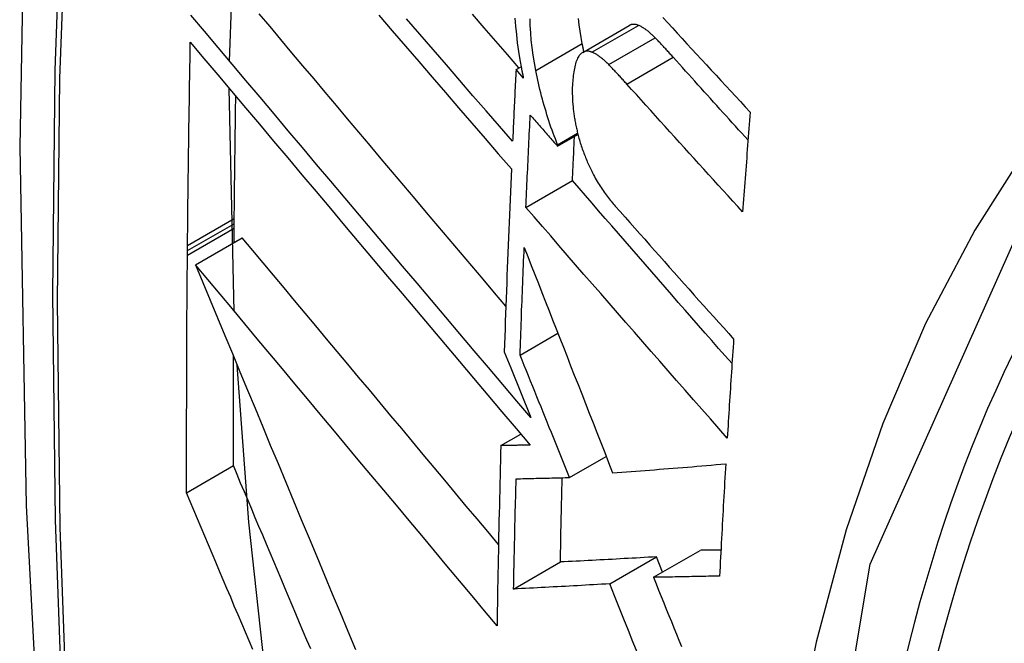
# Model space of a CAD drawing. Header units: inches. Extents: x 25 to 686, y 75 to 315.
# Tile 250 of 256: x 633.8023 to 633.9265, y 279.8265 to 279.905. Entities that reach past the tile are written whole.
import ezdxf

# ---------------------------------------------------------------- set-up
doc = ezdxf.new("R2010")
doc.units = ezdxf.units.IN
doc.header["$MEASUREMENT"] = 0
doc.layers.add('Visible Edges(ANSI)', color=7, linetype='Continuous', lineweight=25)
doc.layers.add('Visible Tangent Edges(ANSI)', color=7, linetype='Continuous', lineweight=25)

msp = doc.modelspace()

# ---------------------------------------------------------------- linework, layer by layer
at = {"layer": 'Visible Edges(ANSI)'}
for p, q in [((633.82878, 279.89984), (633.82972, 279.92654)), ((633.87333, 279.90092), (633.87919, 279.90431)), ((633.86491, 279.89875), (633.86555, 279.89912)), ((633.86584, 279.89769), (633.86491, 279.89875)), ((633.82938, 279.86829), (633.82875, 279.89637)), ((633.87014, 279.8891), (633.87272, 279.89059)), ((633.87015, 279.88928), (633.87268, 279.89074)), ((633.87014, 279.8891), (633.87015, 279.88928)), ((633.86616, 279.88139), (633.87203, 279.88478)), ((633.82937, 279.87934), (633.82938, 279.88)), ((633.82937, 279.87878), (633.82937, 279.87934)), ((633.82935, 279.87694), (633.82937, 279.87878)), ((633.82347, 279.87594), (633.82348, 279.8766)), ((633.8245, 279.87414), (633.83039, 279.87755)), ((633.82347, 279.87537), (633.82347, 279.87594)), ((633.86542, 279.86278), (633.87019, 279.86553)), ((633.86342, 279.86319), (633.86425, 279.86116)), ((633.86425, 279.86116), (633.86679, 279.8549)), ((633.863, 279.85137), (633.86552, 279.85283)), ((633.87167, 279.84736), (633.87628, 279.85002)), ((633.82336, 279.84544), (633.82926, 279.84885)), ((633.88224, 279.83478), (633.88813, 279.83817)), ((633.87673, 279.83396), (633.88262, 279.83736)), ((633.88339, 279.83544), (633.88262, 279.83736)), ((633.86461, 279.8333), (633.8705, 279.83671))]:
    msp.add_line(p, q, dxfattribs=at)
at = {"layer": 'Visible Edges(ANSI)', "flags": 128}
for points in [[(633.85635, 280.22117), (633.84351, 280.18311), (633.83245, 280.14393), (633.82315, 280.1037), (633.81559, 280.06248), (633.80975, 280.02034), (633.8056, 279.97734), (633.80313, 279.93355), (633.80231, 279.88902), (633.80312, 279.84382), (633.80555, 279.79801), (633.80957, 279.75166), (633.81517, 279.70482), (633.82232, 279.65757), (633.831, 279.60998), (633.84119, 279.5621), (633.85286, 279.51401)], [(633.86679, 279.8549), (633.86501, 279.85699), (633.86323, 279.85909), (633.86144, 279.8612), (633.85965, 279.86331), (633.85784, 279.86544), (633.85604, 279.86757), (633.85423, 279.8697), (633.85242, 279.87184), (633.85061, 279.87398), (633.8488, 279.87612), (633.84698, 279.87826), (633.84517, 279.8804), (633.84337, 279.88254), (633.84156, 279.88468), (633.83976, 279.88681), (633.83797, 279.88894), (633.83618, 279.89106), (633.83439, 279.89317), (633.83262, 279.89528), (633.83085, 279.89737), (633.8291, 279.89946), (633.82735, 279.90153), (633.82562, 279.90358), (633.8239, 279.90563)], [(633.86362, 279.86896), (633.8622, 279.87064), (633.86077, 279.87233), (633.85935, 279.87401), (633.85792, 279.8757), (633.85649, 279.87739), (633.85506, 279.87908), (633.85363, 279.88077), (633.8522, 279.88246), (633.85077, 279.88415), (633.84934, 279.88584), (633.84792, 279.88753), (633.8465, 279.88921), (633.84508, 279.89089), (633.84366, 279.89257), (633.84225, 279.89425), (633.84084, 279.89591), (633.83944, 279.89758), (633.83804, 279.89924), (633.83665, 279.90089), (633.83526, 279.90253), (633.83389, 279.90417), (633.83251, 279.9058)], [(633.84762, 279.90561), (633.8493, 279.90366), (633.85097, 279.90171), (633.85265, 279.89977), (633.85432, 279.89782), (633.856, 279.89588), (633.85767, 279.89394), (633.85934, 279.89201), (633.861, 279.89008), (633.86266, 279.88816), (633.86432, 279.88625)], [(633.86448, 279.88972), (633.86282, 279.89163), (633.86115, 279.89355), (633.85948, 279.89547), (633.85781, 279.8974), (633.85614, 279.89934), (633.85446, 279.90128), (633.85278, 279.90322), (633.85111, 279.90517)], [(633.86527, 279.89896), (633.86382, 279.90065), (633.86235, 279.90234), (633.86089, 279.90403), (633.85943, 279.90573)], [(633.86477, 279.90524), (633.86485, 279.90421), (633.86495, 279.90317), (633.86507, 279.90211), (633.86522, 279.90105), (633.86539, 279.89998), (633.86559, 279.8989)], [(633.87327, 279.90203), (633.87312, 279.90282), (633.87299, 279.90362), (633.87288, 279.9044), (633.87278, 279.90518)], [(633.88343, 279.90533), (633.88404, 279.90467), (633.88464, 279.904), (633.88525, 279.90334), (633.88586, 279.90268), (633.88647, 279.90201), (633.88708, 279.90135), (633.88769, 279.90069), (633.88831, 279.90003), (633.88892, 279.89936), (633.88953, 279.8987), (633.89014, 279.89804), (633.89076, 279.89738), (633.89137, 279.89671), (633.89199, 279.89605), (633.8926, 279.89539), (633.89322, 279.89473), (633.89383, 279.89407), (633.89445, 279.89341)], [(633.8674, 279.89864), (633.86722, 279.89961), (633.86707, 279.90057), (633.86694, 279.90153), (633.86684, 279.90248), (633.86677, 279.90341), (633.86671, 279.9043), (633.86669, 279.90515)], [(633.88034, 279.90433), (633.88029, 279.90435), (633.88024, 279.90437), (633.88019, 279.90439), (633.88013, 279.90441), (633.88008, 279.90442), (633.88003, 279.90443), (633.87998, 279.90444), (633.87993, 279.90445), (633.87988, 279.90445), (633.87983, 279.90446), (633.87978, 279.90446), (633.87973, 279.90446), (633.87969, 279.90446), (633.87964, 279.90445), (633.87959, 279.90445), (633.87954, 279.90444), (633.8795, 279.90443), (633.87945, 279.90442), (633.8794, 279.9044), (633.87936, 279.90439), (633.87932, 279.90437), (633.87927, 279.90435), (633.87923, 279.90433), (633.87919, 279.90431)], [(633.88246, 279.90277), (633.88237, 279.90286), (633.88228, 279.90294), (633.88219, 279.90303), (633.8821, 279.90312), (633.88201, 279.9032), (633.88192, 279.90328), (633.88183, 279.90336), (633.88175, 279.90344), (633.88166, 279.90351), (633.88157, 279.90358), (633.88148, 279.90365), (633.88139, 279.90372), (633.8813, 279.90378), (633.88122, 279.90385), (633.88113, 279.90391), (633.88104, 279.90396), (633.88095, 279.90402), (633.88086, 279.90407), (633.88078, 279.90412), (633.88069, 279.90417), (633.8806, 279.90422), (633.88051, 279.90426), (633.88043, 279.9043), (633.88034, 279.90433)], [(633.88473, 279.90032), (633.88464, 279.90042), (633.88455, 279.90053), (633.88445, 279.90063), (633.88436, 279.90074), (633.88426, 279.90084), (633.88417, 279.90095), (633.88407, 279.90105), (633.88398, 279.90115), (633.88388, 279.90126), (633.88379, 279.90136), (633.88369, 279.90146), (633.8836, 279.90156), (633.8835, 279.90167), (633.88341, 279.90177), (633.88331, 279.90187), (633.88322, 279.90197), (633.88312, 279.90207), (633.88303, 279.90217), (633.88293, 279.90227), (633.88284, 279.90237), (633.88274, 279.90247), (633.88265, 279.90257), (633.88255, 279.90267), (633.88246, 279.90277)], [(633.82348, 279.8766), (633.82349, 279.87766), (633.8235, 279.87873), (633.82351, 279.8798), (633.82352, 279.88086), (633.82353, 279.88193), (633.82355, 279.88299), (633.82356, 279.88406), (633.82357, 279.88513), (633.82359, 279.88619), (633.8236, 279.88726), (633.82361, 279.88833), (633.82363, 279.8894), (633.82364, 279.89046), (633.82366, 279.89153), (633.82368, 279.8926), (633.82369, 279.89367), (633.82371, 279.89473), (633.82372, 279.8958), (633.82374, 279.89687), (633.82376, 279.89794), (633.82378, 279.89901), (633.8238, 279.90008), (633.82382, 279.90114), (633.82383, 279.90221)], [(633.82383, 279.90221), (633.82555, 279.90017), (633.82729, 279.89811), (633.82903, 279.89604), (633.83079, 279.89395), (633.83255, 279.89186), (633.83432, 279.88975), (633.83611, 279.88764), (633.83789, 279.88551), (633.83969, 279.88338), (633.84149, 279.88125), (633.84329, 279.87911), (633.8451, 279.87697), (633.84691, 279.87483), (633.84872, 279.87268), (633.85053, 279.87054), (633.85234, 279.86839), (633.85415, 279.86625), (633.85596, 279.86412), (633.85776, 279.86198), (633.85956, 279.85986), (633.86136, 279.85774), (633.86314, 279.85563), (633.86493, 279.85353), (633.8667, 279.85144)], [(633.87347, 279.90101), (633.87346, 279.90105), (633.87346, 279.90109), (633.87345, 279.90114), (633.87344, 279.90118), (633.87343, 279.90122), (633.87342, 279.90126), (633.87341, 279.9013), (633.8734, 279.90135), (633.87339, 279.90139), (633.87338, 279.90143), (633.87338, 279.90147), (633.87337, 279.90152), (633.87336, 279.90156), (633.87335, 279.9016), (633.87334, 279.90164), (633.87333, 279.90169), (633.87332, 279.90173), (633.87332, 279.90177), (633.87331, 279.90181), (633.8733, 279.90186), (633.87329, 279.9019), (633.87328, 279.90194), (633.87327, 279.90198), (633.87327, 279.90203)], [(633.87284, 279.90047), (633.87275, 279.90034), (633.87267, 279.9002), (633.8726, 279.90004), (633.87253, 279.89987), (633.87247, 279.89969), (633.87241, 279.8995), (633.87236, 279.89931), (633.87231, 279.8991), (633.87227, 279.89889), (633.87223, 279.89868), (633.87219, 279.89846), (633.87216, 279.89823), (633.87213, 279.898), (633.8721, 279.89777), (633.87208, 279.89753), (633.87206, 279.89728), (633.87204, 279.89704), (633.87202, 279.89679), (633.87201, 279.89651), (633.872, 279.89618), (633.872, 279.89579), (633.87202, 279.89531), (633.87205, 279.89474), (633.8721, 279.89404)], [(633.87448, 279.90095), (633.8744, 279.90098), (633.87432, 279.90101), (633.87425, 279.90103), (633.87417, 279.90105), (633.87409, 279.90106), (633.87402, 279.90107), (633.87394, 279.90108), (633.87387, 279.90108), (633.87379, 279.90107), (633.87372, 279.90106), (633.87365, 279.90105), (633.87358, 279.90103), (633.87351, 279.90101), (633.87344, 279.90098), (633.87337, 279.90095), (633.87331, 279.90091), (633.87324, 279.90087), (633.87318, 279.90083), (633.87312, 279.90078), (633.87306, 279.90072), (633.873, 279.90067), (633.87295, 279.9006), (633.87289, 279.90054), (633.87284, 279.90047)], [(633.8766, 279.89938), (633.87651, 279.89947), (633.87642, 279.89956), (633.87633, 279.89965), (633.87624, 279.89974), (633.87615, 279.89982), (633.87607, 279.8999), (633.87598, 279.89998), (633.87589, 279.90005), (633.8758, 279.90013), (633.87571, 279.9002), (633.87562, 279.90027), (633.87553, 279.90034), (633.87545, 279.9004), (633.87536, 279.90046), (633.87527, 279.90053), (633.87518, 279.90058), (633.87509, 279.90064), (633.87501, 279.90069), (633.87492, 279.90074), (633.87483, 279.90079), (633.87474, 279.90083), (633.87466, 279.90088), (633.87457, 279.90092), (633.87448, 279.90095)], [(633.89417, 279.88988), (633.89377, 279.89031), (633.89338, 279.89075), (633.89298, 279.89118), (633.89259, 279.89162), (633.89219, 279.89205), (633.8918, 279.89249), (633.89141, 279.89292), (633.89101, 279.89336), (633.89062, 279.89379), (633.89022, 279.89423), (633.88983, 279.89467), (633.88944, 279.8951), (633.88904, 279.89554), (633.88865, 279.89597), (633.88826, 279.89641), (633.88786, 279.89684), (633.88747, 279.89728), (633.88708, 279.89771), (633.88669, 279.89815), (633.8863, 279.89858), (633.88591, 279.89901), (633.88552, 279.89945), (633.88513, 279.89988), (633.88473, 279.90032)], [(633.87888, 279.89694), (633.87878, 279.89704), (633.87869, 279.89715), (633.87859, 279.89725), (633.8785, 279.89736), (633.87841, 279.89746), (633.87831, 279.89757), (633.87822, 279.89767), (633.87812, 279.89777), (633.87803, 279.89788), (633.87793, 279.89798), (633.87784, 279.89808), (633.87774, 279.89818), (633.87765, 279.89828), (633.87755, 279.89839), (633.87745, 279.89849), (633.87736, 279.89859), (633.87726, 279.89869), (633.87717, 279.89879), (633.87707, 279.89889), (633.87698, 279.89899), (633.87688, 279.89909), (633.87679, 279.89919), (633.87669, 279.89929), (633.8766, 279.89938)], [(633.86491, 279.89875), (633.86489, 279.89838), (633.86487, 279.898), (633.86485, 279.89762), (633.86483, 279.89725), (633.86481, 279.89687), (633.8648, 279.89649), (633.86478, 279.89612), (633.86476, 279.89574), (633.86474, 279.89536), (633.86472, 279.89499), (633.86471, 279.89461), (633.86469, 279.89423), (633.86467, 279.89386), (633.86465, 279.89348), (633.86463, 279.8931), (633.86462, 279.89273), (633.8646, 279.89235), (633.86458, 279.89197), (633.86456, 279.8916), (633.86455, 279.89122), (633.86453, 279.89085), (633.86451, 279.89047), (633.86449, 279.89009), (633.86448, 279.88972)], [(633.86559, 279.8989), (633.8656, 279.89885), (633.86561, 279.8988), (633.86562, 279.89875), (633.86563, 279.8987), (633.86564, 279.89865), (633.86565, 279.8986), (633.86566, 279.89855), (633.86567, 279.8985), (633.86568, 279.89844), (633.86569, 279.89839), (633.8657, 279.89834), (633.86571, 279.89829), (633.86572, 279.89824), (633.86574, 279.89819), (633.86575, 279.89814), (633.86576, 279.89809), (633.86577, 279.89804), (633.86578, 279.89799), (633.86579, 279.89794), (633.8658, 279.89789), (633.86581, 279.89784), (633.86582, 279.89779), (633.86583, 279.89774), (633.86584, 279.89769)], [(633.87015, 279.88928), (633.87001, 279.88964), (633.86987, 279.89002), (633.86973, 279.89039), (633.86959, 279.89076), (633.86945, 279.89114), (633.86932, 279.89152), (633.86919, 279.8919), (633.86906, 279.89229), (633.86894, 279.89268), (633.86881, 279.89306), (633.86869, 279.89346), (633.86857, 279.89385), (633.86846, 279.89424), (633.86835, 279.89464), (633.86824, 279.89503), (633.86813, 279.89543), (633.86803, 279.89583), (633.86793, 279.89623), (633.86783, 279.89663), (633.86774, 279.89703), (633.86765, 279.89743), (633.86756, 279.89783), (633.86748, 279.89823), (633.8674, 279.89864)], [(633.89349, 279.88085), (633.89287, 279.88152), (633.89226, 279.88219), (633.89165, 279.88285), (633.89104, 279.88352), (633.89042, 279.88419), (633.88981, 279.88486), (633.8892, 279.88553), (633.88859, 279.88621), (633.88798, 279.88688), (633.88737, 279.88755), (633.88676, 279.88822), (633.88615, 279.88889), (633.88554, 279.88956), (633.88493, 279.89023), (633.88432, 279.8909), (633.88372, 279.89157), (633.88311, 279.89224), (633.8825, 279.89292), (633.8819, 279.89359), (633.88129, 279.89426), (633.88069, 279.89493), (633.88009, 279.8956), (633.87948, 279.89627), (633.87888, 279.89694)], [(633.82938, 279.88), (633.82938, 279.88064), (633.82939, 279.88129), (633.8294, 279.88193), (633.8294, 279.88257), (633.82941, 279.88321), (633.82942, 279.88385), (633.82942, 279.88449), (633.82943, 279.88513), (633.82944, 279.88577), (633.82944, 279.88642), (633.82945, 279.88706), (633.82946, 279.8877), (633.82947, 279.88834), (633.82947, 279.88898), (633.82948, 279.88963), (633.82949, 279.89027), (633.8295, 279.89091), (633.82951, 279.89155), (633.82952, 279.8922), (633.82953, 279.89284), (633.82953, 279.89348), (633.82954, 279.89412), (633.82955, 279.89476), (633.82956, 279.89541)], [(633.8721, 279.89404), (633.87212, 279.89389), (633.87213, 279.89373), (633.87215, 279.89358), (633.87217, 279.89343), (633.87219, 279.89327), (633.87221, 279.89312), (633.87223, 279.89296), (633.87226, 279.89281), (633.87228, 279.89265), (633.87231, 279.89249), (633.87233, 279.89234), (633.87236, 279.89218), (633.87239, 279.89202), (633.87242, 279.89186), (633.87246, 279.89171), (633.87249, 279.89155), (633.87252, 279.89139), (633.87256, 279.89123), (633.8726, 279.89108), (633.87263, 279.89092), (633.87267, 279.89076), (633.87271, 279.89061), (633.87275, 279.89045), (633.87279, 279.89029)], [(633.86616, 279.88139), (633.86618, 279.88187), (633.8662, 279.88236), (633.86622, 279.88284), (633.86624, 279.88333), (633.86626, 279.88381), (633.86629, 279.8843), (633.86631, 279.88478), (633.86633, 279.88527), (633.86635, 279.88575), (633.86638, 279.88624), (633.8664, 279.88672), (633.86642, 279.88721), (633.86644, 279.88769), (633.86647, 279.88818), (633.86649, 279.88866), (633.86651, 279.88915), (633.86653, 279.88963), (633.86656, 279.89012), (633.86658, 279.89061), (633.8666, 279.89109), (633.86663, 279.89158), (633.86665, 279.89206), (633.86668, 279.89255), (633.8667, 279.89303)], [(633.8667, 279.89303), (633.86684, 279.89287), (633.86699, 279.89271), (633.86713, 279.89254), (633.86727, 279.89238), (633.86742, 279.89221), (633.86756, 279.89205), (633.8677, 279.89189), (633.86785, 279.89172), (633.86799, 279.89156), (633.86813, 279.8914), (633.86828, 279.89123), (633.86842, 279.89107), (633.86856, 279.8909), (633.86871, 279.89074), (633.86885, 279.89058), (633.86899, 279.89041), (633.86914, 279.89025), (633.86928, 279.89008), (633.86942, 279.88992), (633.86957, 279.88976), (633.86971, 279.88959), (633.86985, 279.88943), (633.87, 279.88927), (633.87014, 279.8891)], [(633.89445, 279.89341), (633.8944, 279.89289), (633.89436, 279.89236), (633.89432, 279.89184), (633.89428, 279.89132), (633.89424, 279.89079), (633.8942, 279.89027), (633.89416, 279.88974), (633.89412, 279.88922), (633.89408, 279.8887), (633.89404, 279.88817), (633.894, 279.88765), (633.89396, 279.88713), (633.89392, 279.8866), (633.89388, 279.88608), (633.89384, 279.88556), (633.8938, 279.88503), (633.89376, 279.88451), (633.89372, 279.88399), (633.89368, 279.88346), (633.89364, 279.88294), (633.8936, 279.88242), (633.89356, 279.88189), (633.89352, 279.88137), (633.89349, 279.88085)], [(633.87203, 279.88478), (633.87204, 279.88501), (633.87205, 279.88524), (633.87206, 279.88548), (633.87207, 279.88571), (633.87208, 279.88594), (633.87209, 279.88617), (633.8721, 279.8864), (633.87211, 279.88663), (633.87212, 279.88686), (633.87213, 279.8871), (633.87215, 279.88733), (633.87216, 279.88756), (633.87217, 279.88779), (633.87218, 279.88802), (633.87219, 279.88825), (633.8722, 279.88849), (633.87221, 279.88872), (633.87222, 279.88895), (633.87223, 279.88918), (633.87224, 279.88941), (633.87225, 279.88964), (633.87226, 279.88987), (633.87227, 279.89011), (633.87228, 279.89034)], [(633.87279, 279.89029), (633.87285, 279.8901), (633.8729, 279.88991), (633.87296, 279.88971), (633.87302, 279.88952), (633.87308, 279.88933), (633.87314, 279.88914), (633.8732, 279.88895), (633.87327, 279.88876), (633.87333, 279.88858), (633.8734, 279.8884), (633.87347, 279.88821), (633.87354, 279.88803), (633.87361, 279.88785), (633.87368, 279.88767), (633.87375, 279.8875), (633.87383, 279.88732), (633.8739, 279.88715), (633.87398, 279.88697), (633.87405, 279.8868), (633.87413, 279.88663), (633.87421, 279.88646), (633.87429, 279.88629), (633.87437, 279.88613), (633.87445, 279.88596)], [(633.86432, 279.88625), (633.86428, 279.88529), (633.86424, 279.88432), (633.8642, 279.88336), (633.86415, 279.8824), (633.86411, 279.88144), (633.86407, 279.88047), (633.86403, 279.87951), (633.86399, 279.87855), (633.86396, 279.87759), (633.86392, 279.87663), (633.86388, 279.87567), (633.86384, 279.87471), (633.8638, 279.87375), (633.86377, 279.87279), (633.86373, 279.87183), (633.86369, 279.87087), (633.86366, 279.86991), (633.86362, 279.86895), (633.86359, 279.86799), (633.86356, 279.86703), (633.86352, 279.86607), (633.86349, 279.86511), (633.86346, 279.86415), (633.86342, 279.86319)], [(633.87445, 279.88596), (633.87456, 279.88574), (633.87467, 279.88551), (633.87479, 279.88529), (633.87491, 279.88508), (633.87503, 279.88487), (633.87515, 279.88466), (633.87527, 279.88446), (633.87539, 279.88426), (633.87552, 279.88407), (633.87564, 279.88388), (633.87577, 279.88369), (633.87589, 279.88351), (633.87602, 279.88333), (633.87614, 279.88316), (633.87627, 279.88298), (633.8764, 279.88282), (633.87653, 279.88265), (633.87666, 279.88248), (633.87679, 279.88232), (633.87692, 279.88216), (633.87704, 279.88201), (633.87717, 279.88186), (633.8773, 279.88171), (633.87743, 279.88156)], [(633.89215, 279.86171), (633.8913, 279.86267), (633.89045, 279.86363), (633.88961, 279.8646), (633.88876, 279.86556), (633.88792, 279.86653), (633.88707, 279.86749), (633.88623, 279.86846), (633.88538, 279.86942), (633.88454, 279.87039), (633.8837, 279.87135), (633.88286, 279.87232), (633.88202, 279.87328), (633.88118, 279.87425), (633.88034, 279.87521), (633.8795, 279.87617), (633.87866, 279.87713), (633.87783, 279.87809), (633.877, 279.87905), (633.87617, 279.88001), (633.87533, 279.88097), (633.87451, 279.88193), (633.87368, 279.88288), (633.87286, 279.88383), (633.87203, 279.88478)], [(633.87743, 279.88156), (633.87805, 279.88086), (633.87866, 279.88016), (633.87928, 279.87947), (633.8799, 279.87877), (633.88052, 279.87807), (633.88114, 279.87737), (633.88176, 279.87667), (633.88238, 279.87598), (633.883, 279.87528), (633.88362, 279.87458), (633.88424, 279.87388), (633.88486, 279.87318), (633.88548, 279.87248), (633.88611, 279.87178), (633.88673, 279.87108), (633.88735, 279.87038), (633.88798, 279.86968), (633.8886, 279.86899), (633.88923, 279.86829), (633.88985, 279.86759), (633.89048, 279.86689), (633.8911, 279.8662), (633.89173, 279.8655), (633.89235, 279.8648)], [(633.89155, 279.85233), (633.89049, 279.85354), (633.88942, 279.85474), (633.88836, 279.85595), (633.88729, 279.85716), (633.88623, 279.85837), (633.88516, 279.85959), (633.8841, 279.8608), (633.88303, 279.86201), (633.88196, 279.86323), (633.8809, 279.86445), (633.87984, 279.86566), (633.87877, 279.86688), (633.87771, 279.8681), (633.87665, 279.86931), (633.87559, 279.87053), (633.87453, 279.87174), (633.87348, 279.87295), (633.87242, 279.87416), (633.87137, 279.87537), (633.87032, 279.87658), (633.86928, 279.87779), (633.86823, 279.87899), (633.86719, 279.88019), (633.86616, 279.88139)], [(633.8627, 279.83891), (633.86135, 279.84053), (633.86, 279.84214), (633.85864, 279.84376), (633.85729, 279.84538), (633.85593, 279.84701), (633.85457, 279.84863), (633.85321, 279.85026), (633.85185, 279.85189), (633.85049, 279.85351), (633.84913, 279.85514), (633.84777, 279.85676), (633.84641, 279.85839), (633.84505, 279.86001), (633.8437, 279.86163), (633.84235, 279.86324), (633.841, 279.86485), (633.83966, 279.86646), (633.83832, 279.86806), (633.83699, 279.86966), (633.83566, 279.87125), (633.83433, 279.87284), (633.83301, 279.87441), (633.8317, 279.87598), (633.83039, 279.87755)], [(633.82336, 279.84544), (633.82336, 279.84668), (633.82336, 279.84793), (633.82336, 279.84917), (633.82336, 279.85042), (633.82336, 279.85166), (633.82336, 279.85291), (633.82336, 279.85415), (633.82336, 279.8554), (633.82337, 279.85664), (633.82337, 279.85789), (633.82337, 279.85914), (633.82338, 279.86038), (633.82338, 279.86163), (633.82339, 279.86288), (633.82339, 279.86413), (633.8234, 279.86538), (633.8234, 279.86663), (633.82341, 279.86787), (633.82342, 279.86912), (633.82343, 279.87037), (633.82344, 279.87162), (633.82345, 279.87287), (633.82346, 279.87412), (633.82347, 279.87537)], [(633.86542, 279.86278), (633.86544, 279.86334), (633.86546, 279.86391), (633.86548, 279.86447), (633.8655, 279.86504), (633.86552, 279.8656), (633.86554, 279.86617), (633.86556, 279.86673), (633.86558, 279.8673), (633.8656, 279.86786), (633.86562, 279.86843), (633.86564, 279.86899), (633.86567, 279.86956), (633.86569, 279.87013), (633.86571, 279.87069), (633.86573, 279.87126), (633.86576, 279.87182), (633.86578, 279.87239), (633.8658, 279.87296), (633.86582, 279.87352), (633.86585, 279.87409), (633.86587, 279.87465), (633.86589, 279.87522), (633.86592, 279.87579), (633.86594, 279.87635)], [(633.86594, 279.87635), (633.86639, 279.87521), (633.86684, 279.87407), (633.86729, 279.87293), (633.86773, 279.87179), (633.86818, 279.87065), (633.86863, 279.86951), (633.86908, 279.86836), (633.86953, 279.86722), (633.86998, 279.86607), (633.87043, 279.86492), (633.87089, 279.86376), (633.87134, 279.8626), (633.8718, 279.86143), (633.87226, 279.86026), (633.87273, 279.85907), (633.8732, 279.85788), (633.87367, 279.85668), (633.87414, 279.85547), (633.87462, 279.85425), (633.8751, 279.85302), (633.87559, 279.85177), (633.87609, 279.85051), (633.87658, 279.84924), (633.87709, 279.84795)], [(633.8245, 279.87414), (633.82541, 279.87194), (633.82633, 279.86972), (633.82726, 279.86748), (633.82819, 279.86523), (633.82914, 279.86296), (633.83008, 279.86068), (633.83104, 279.85838), (633.83199, 279.85608), (633.83296, 279.85376), (633.83392, 279.85144), (633.8349, 279.8491), (633.83587, 279.84677), (633.83684, 279.84442), (633.83782, 279.84208), (633.8388, 279.83973), (633.83978, 279.83738), (633.84076, 279.83503), (633.84174, 279.83269), (633.84272, 279.83034), (633.8437, 279.828), (633.84468, 279.82567)], [(633.86252, 279.82868), (633.86095, 279.83055), (633.85937, 279.83244), (633.85779, 279.83433), (633.8562, 279.83623), (633.85461, 279.83813), (633.85301, 279.84003), (633.85142, 279.84194), (633.84982, 279.84386), (633.84822, 279.84577), (633.84661, 279.84769), (633.84501, 279.8496), (633.84341, 279.85152), (633.84181, 279.85343), (633.84021, 279.85534), (633.83862, 279.85725), (633.83702, 279.85916), (633.83544, 279.86106), (633.83385, 279.86295), (633.83228, 279.86484), (633.8307, 279.86672), (633.82914, 279.86859), (633.82758, 279.87045), (633.82604, 279.8723), (633.8245, 279.87414)], [(633.89235, 279.8648), (633.89232, 279.86428), (633.89228, 279.86376), (633.89225, 279.86324), (633.89221, 279.86272), (633.89218, 279.8622), (633.89214, 279.86168), (633.89211, 279.86116), (633.89208, 279.86064), (633.89204, 279.86012), (633.89201, 279.8596), (633.89198, 279.85908), (633.89194, 279.85856), (633.89191, 279.85805), (633.89188, 279.85753), (633.89184, 279.85701), (633.89181, 279.85649), (633.89178, 279.85597), (633.89174, 279.85545), (633.89171, 279.85493), (633.89168, 279.85441), (633.89165, 279.85389), (633.89162, 279.85337), (633.89158, 279.85285), (633.89155, 279.85233)], [(633.82926, 279.84885), (633.82926, 279.84942), (633.82926, 279.84999), (633.82926, 279.85057), (633.82926, 279.85114), (633.82926, 279.85172), (633.82926, 279.85229), (633.82926, 279.85286), (633.82926, 279.85344), (633.82926, 279.85401), (633.82926, 279.85459), (633.82926, 279.85516), (633.82926, 279.85574), (633.82926, 279.85631), (633.82926, 279.85688), (633.82926, 279.85746), (633.82926, 279.85803), (633.82926, 279.85861), (633.82926, 279.85918), (633.82926, 279.85976), (633.82927, 279.86033), (633.82927, 279.86091), (633.82927, 279.86148), (633.82927, 279.86206), (633.82927, 279.86263)], [(633.87167, 279.84736), (633.87141, 279.84798), (633.87116, 279.8486), (633.87091, 279.84923), (633.87065, 279.84986), (633.8704, 279.85049), (633.87014, 279.85112), (633.86989, 279.85175), (633.86963, 279.85239), (633.86937, 279.85303), (633.86911, 279.85367), (633.86885, 279.85431), (633.86859, 279.85495), (633.86833, 279.8556), (633.86806, 279.85624), (633.8678, 279.85689), (633.86754, 279.85754), (633.86727, 279.85819), (633.86701, 279.85884), (633.86675, 279.8595), (633.86648, 279.86015), (633.86622, 279.86081), (633.86595, 279.86146), (633.86568, 279.86212), (633.86542, 279.86278)], [(633.83338, 279.82171), (633.83123, 279.84173), (633.82975, 279.86149)], [(633.863, 279.85137), (633.86297, 279.85042), (633.86295, 279.84947), (633.86292, 279.84852), (633.8629, 279.84758), (633.86287, 279.84663), (633.86285, 279.84568), (633.86283, 279.84473), (633.86281, 279.84379), (633.86278, 279.84284), (633.86276, 279.8419), (633.86274, 279.84095), (633.86272, 279.84), (633.8627, 279.83906), (633.86268, 279.83811), (633.86266, 279.83717), (633.86265, 279.83623), (633.86263, 279.83528), (633.86261, 279.83434), (633.86259, 279.83339), (633.86258, 279.83245), (633.86256, 279.83151), (633.86255, 279.83056), (633.86253, 279.82962), (633.86252, 279.82868)], [(633.8667, 279.85144), (633.86654, 279.85143), (633.86639, 279.85143), (633.86623, 279.85143), (633.86608, 279.85142), (633.86593, 279.85142), (633.86577, 279.85142), (633.86562, 279.85142), (633.86546, 279.85141), (633.86531, 279.85141), (633.86515, 279.85141), (633.865, 279.8514), (633.86484, 279.8514), (633.86469, 279.8514), (633.86454, 279.8514), (633.86438, 279.85139), (633.86423, 279.85139), (633.86407, 279.85139), (633.86392, 279.85139), (633.86377, 279.85138), (633.86361, 279.85138), (633.86346, 279.85138), (633.86331, 279.85137), (633.86315, 279.85137), (633.863, 279.85137)], [(633.83901, 279.82576), (633.83854, 279.82686), (633.83807, 279.82796), (633.83761, 279.82906), (633.83714, 279.83016), (633.83668, 279.83127), (633.83621, 279.83237), (633.83575, 279.83347), (633.83528, 279.83457), (633.83481, 279.83567), (633.83435, 279.83677), (633.83389, 279.83787), (633.83342, 279.83897), (633.83296, 279.84007), (633.83249, 279.84117), (633.83203, 279.84227), (633.83157, 279.84337), (633.83111, 279.84447), (633.83065, 279.84556), (633.83018, 279.84666), (633.82972, 279.84775), (633.82926, 279.84885)], [(633.87709, 279.84795), (633.87767, 279.84799), (633.87825, 279.84804), (633.87883, 279.84808), (633.87942, 279.84812), (633.88, 279.84816), (633.88059, 279.84821), (633.88118, 279.84825), (633.88177, 279.84829), (633.88236, 279.84834), (633.88295, 279.84839), (633.88354, 279.84843), (633.88414, 279.84848), (633.88473, 279.84853), (633.88533, 279.84857), (633.88593, 279.84862), (633.88653, 279.84867), (633.88713, 279.84872), (633.88773, 279.84877), (633.88833, 279.84882), (633.88893, 279.84887), (633.88954, 279.84893), (633.89014, 279.84898), (633.89075, 279.84903), (633.89136, 279.84909)], [(633.89136, 279.84909), (633.89132, 279.8485), (633.89129, 279.84791), (633.89126, 279.84732), (633.89122, 279.84673), (633.89119, 279.84614), (633.89115, 279.84555), (633.89112, 279.84496), (633.89109, 279.84437), (633.89105, 279.84378), (633.89102, 279.84319), (633.89099, 279.8426), (633.89096, 279.84201), (633.89092, 279.84142), (633.89089, 279.84083), (633.89086, 279.84024), (633.89083, 279.83965), (633.8908, 279.83906), (633.89077, 279.83847), (633.89073, 279.83788), (633.8907, 279.8373), (633.89067, 279.83671), (633.89064, 279.83612), (633.89061, 279.83553), (633.89058, 279.83494)], [(633.86461, 279.8333), (633.86462, 279.83388), (633.86463, 279.83446), (633.86464, 279.83504), (633.86465, 279.83562), (633.86467, 279.83619), (633.86468, 279.83677), (633.86469, 279.83735), (633.8647, 279.83793), (633.86472, 279.83851), (633.86473, 279.83909), (633.86474, 279.83966), (633.86475, 279.84024), (633.86477, 279.84082), (633.86478, 279.8414), (633.8648, 279.84198), (633.86481, 279.84256), (633.86482, 279.84314), (633.86484, 279.84372), (633.86485, 279.84429), (633.86487, 279.84487), (633.86488, 279.84545), (633.8649, 279.84603), (633.86491, 279.84661), (633.86493, 279.84719)], [(633.86493, 279.84719), (633.86521, 279.8472), (633.86549, 279.8472), (633.86577, 279.84721), (633.86604, 279.84721), (633.86632, 279.84722), (633.8666, 279.84723), (633.86688, 279.84723), (633.86716, 279.84724), (633.86744, 279.84725), (633.86772, 279.84725), (633.868, 279.84726), (633.86828, 279.84727), (633.86857, 279.84727), (633.86885, 279.84728), (633.86913, 279.84729), (633.86941, 279.8473), (633.86969, 279.8473), (633.86997, 279.84731), (633.87025, 279.84732), (633.87054, 279.84733), (633.87082, 279.84733), (633.8711, 279.84734), (633.87138, 279.84735), (633.87167, 279.84736)], [(633.8705, 279.83671), (633.87051, 279.83715), (633.87052, 279.83759), (633.87053, 279.83803), (633.87054, 279.83848), (633.87055, 279.83892), (633.87056, 279.83936), (633.87056, 279.8398), (633.87057, 279.84024), (633.87058, 279.84069), (633.87059, 279.84113), (633.8706, 279.84157), (633.87061, 279.84202), (633.87062, 279.84246), (633.87063, 279.8429), (633.87064, 279.84334), (633.87065, 279.84379), (633.87066, 279.84423), (633.87067, 279.84467), (633.87068, 279.84512), (633.87069, 279.84556), (633.8707, 279.846), (633.87071, 279.84645), (633.87073, 279.84689), (633.87074, 279.84733)], [(633.83171, 279.82566), (633.83124, 279.82676), (633.83078, 279.82786), (633.83031, 279.82896), (633.82985, 279.83006), (633.82938, 279.83116), (633.82892, 279.83226), (633.82845, 279.83337), (633.82799, 279.83447), (633.82752, 279.83557), (633.82706, 279.83667), (633.8266, 279.83777), (633.82613, 279.83886), (633.82567, 279.83996), (633.82521, 279.84106), (633.82475, 279.84216), (633.82429, 279.84325), (633.82382, 279.84435), (633.82336, 279.84544)], [(633.89075, 279.83821), (633.89064, 279.83821), (633.89053, 279.83821), (633.89042, 279.83821), (633.89031, 279.83821), (633.8902, 279.8382), (633.89009, 279.8382), (633.88998, 279.8382), (633.88987, 279.8382), (633.88976, 279.8382), (633.88966, 279.8382), (633.88955, 279.83819), (633.88944, 279.83819), (633.88933, 279.83819), (633.88922, 279.83819), (633.88911, 279.83819), (633.889, 279.83819), (633.88889, 279.83818), (633.88878, 279.83818), (633.88867, 279.83818), (633.88856, 279.83818), (633.88845, 279.83818), (633.88834, 279.83818), (633.88824, 279.83818), (633.88813, 279.83817)], [(633.88262, 279.83736), (633.88211, 279.83733), (633.8816, 279.8373), (633.88109, 279.83727), (633.88058, 279.83724), (633.88007, 279.83721), (633.87956, 279.83718), (633.87905, 279.83715), (633.87854, 279.83713), (633.87803, 279.8371), (633.87753, 279.83707), (633.87702, 279.83704), (633.87651, 279.83701), (633.87601, 279.83699), (633.8755, 279.83696), (633.875, 279.83693), (633.8745, 279.83691), (633.874, 279.83688), (633.87349, 279.83686), (633.87299, 279.83683), (633.87249, 279.83681), (633.87199, 279.83678), (633.8715, 279.83676), (633.871, 279.83673), (633.8705, 279.83671)], [(633.89058, 279.83494), (633.89023, 279.83493), (633.88988, 279.83492), (633.88953, 279.83492), (633.88918, 279.83491), (633.88883, 279.8349), (633.88848, 279.83489), (633.88813, 279.83488), (633.88778, 279.83487), (633.88743, 279.83487), (633.88708, 279.83486), (633.88673, 279.83485), (633.88638, 279.83485), (633.88604, 279.83484), (633.88569, 279.83483), (633.88534, 279.83483), (633.885, 279.83482), (633.88465, 279.83481), (633.88431, 279.83481), (633.88396, 279.8348), (633.88362, 279.8348), (633.88327, 279.83479), (633.88293, 279.83479), (633.88258, 279.83478), (633.88224, 279.83478)], [(633.88224, 279.83478), (633.88257, 279.83397), (633.88289, 279.83317), (633.88322, 279.83237), (633.88354, 279.83157), (633.88386, 279.83077), (633.88418, 279.82998), (633.8845, 279.82919), (633.88482, 279.8284), (633.88514, 279.82762), (633.88545, 279.82684), (633.88577, 279.82606)], [(633.87673, 279.83396), (633.87622, 279.83393), (633.87571, 279.8339), (633.8752, 279.83387), (633.87469, 279.83384), (633.87418, 279.83381), (633.87367, 279.83378), (633.87316, 279.83375), (633.87265, 279.83372), (633.87214, 279.8337), (633.87163, 279.83367), (633.87113, 279.83364), (633.87062, 279.83361), (633.87012, 279.83359), (633.86961, 279.83356), (633.86911, 279.83353), (633.8686, 279.83351), (633.8681, 279.83348), (633.8676, 279.83345), (633.8671, 279.83343), (633.8666, 279.8334), (633.8661, 279.83338), (633.8656, 279.83335), (633.8651, 279.83333), (633.86461, 279.8333)], [(633.88021, 279.82527), (633.87965, 279.82666), (633.87908, 279.82808), (633.87851, 279.82951), (633.87793, 279.83097), (633.87733, 279.83246), (633.87673, 279.83396)]]:
    msp.add_lwpolyline(points, dxfattribs=at)
at = {"layer": 'Visible Edges(ANSI)'}
msp.add_ellipse((634.14944, 279.6185), major_axis=(-0.15994, 0.27703), ratio=0.57735, dxfattribs=at)
at = {"layer": 'Visible Tangent Edges(ANSI)'}
for p, q in [((633.87448, 279.90095), (633.88034, 279.90433)), ((633.8766, 279.89938), (633.88246, 279.90277)), ((633.8674, 279.89864), (633.87327, 279.90203)), ((633.87888, 279.89694), (633.88473, 279.90032)), ((633.82347, 279.87594), (633.82937, 279.87934)), ((633.82348, 279.8766), (633.82938, 279.88)), ((633.82347, 279.87537), (633.82937, 279.87878))]:
    msp.add_line(p, q, dxfattribs=at)
at = {"layer": 'Visible Tangent Edges(ANSI)', "flags": 128}
for points in [[(633.85549, 280.17743), (633.84772, 280.15499), (633.8406, 280.13188), (633.83413, 280.10815), (633.82832, 280.08379), (633.82319, 280.05886), (633.81873, 280.03336), (633.81496, 280.00734), (633.81187, 279.98083), (633.80948, 279.95386), (633.80777, 279.92647), (633.80676, 279.89869), (633.80643, 279.87052), (633.80679, 279.84197), (633.80784, 279.81304), (633.80957, 279.78374), (633.81198, 279.75413), (633.81507, 279.72422), (633.81884, 279.69406), (633.82328, 279.66365), (633.8284, 279.633), (633.83418, 279.60214), (633.84062, 279.57111)], [(633.84138, 279.57073), (633.83492, 279.6017), (633.82912, 279.63249), (633.82398, 279.66308), (633.81952, 279.69344), (633.81574, 279.72355), (633.81264, 279.7534), (633.81021, 279.78296), (633.80847, 279.81219), (633.80742, 279.84106), (633.80706, 279.86954), (633.80739, 279.89764), (633.80841, 279.92534), (633.81012, 279.95264), (633.81253, 279.97952), (633.81563, 280.00593), (633.81942, 280.03184), (633.82389, 280.05722), (633.82904, 280.08203), (633.83487, 280.10626), (633.84135, 280.12987), (633.84849, 280.15284), (633.85627, 280.17515)], [(633.94005, 279.5813), (633.91591, 279.65037), (633.90247, 279.71796), (633.90032, 279.78103), (633.90957, 279.83645), (633.92986, 279.88191), (633.96012, 279.91512), (633.99907, 279.93458), (634.04503, 279.93956), (634.0957, 279.92978), (634.14882, 279.90574)], [(633.95474, 279.91624), (633.94571, 279.90826), (633.93735, 279.89929), (633.92969, 279.88937), (633.92276, 279.87852), (633.91657, 279.86678), (633.91116, 279.85418), (633.90656, 279.84077), (633.90278, 279.82662), (633.89983, 279.81178), (633.89771, 279.79629), (633.89644, 279.78018), (633.89602, 279.7635), (633.89645, 279.74628), (633.89773, 279.72864), (633.89986, 279.71063), (633.90283, 279.69233), (633.90661, 279.67378), (633.91121, 279.65505), (633.9166, 279.63619), (633.92278, 279.61726), (633.92972, 279.59834)]]:
    msp.add_lwpolyline(points, dxfattribs=at)
at = {"layer": 'Visible Tangent Edges(ANSI)'}
msp.add_ellipse((634.15193, 279.61994), major_axis=(-0.17318, 0.29996), ratio=0.57735, start_param=5.05527, end_param=10.652693, dxfattribs=at)
for centre, major_axis in [((634.15252, 279.62028), (0.17111, -0.29637)), ((634.14955, 279.61856), (-0.1627, 0.2818)), ((634.14944, 279.6185), (0.1621, -0.28076))]:
    msp.add_ellipse(centre, major_axis=major_axis, ratio=0.57735, dxfattribs=at)

doc.saveas('drawing.dxf')
